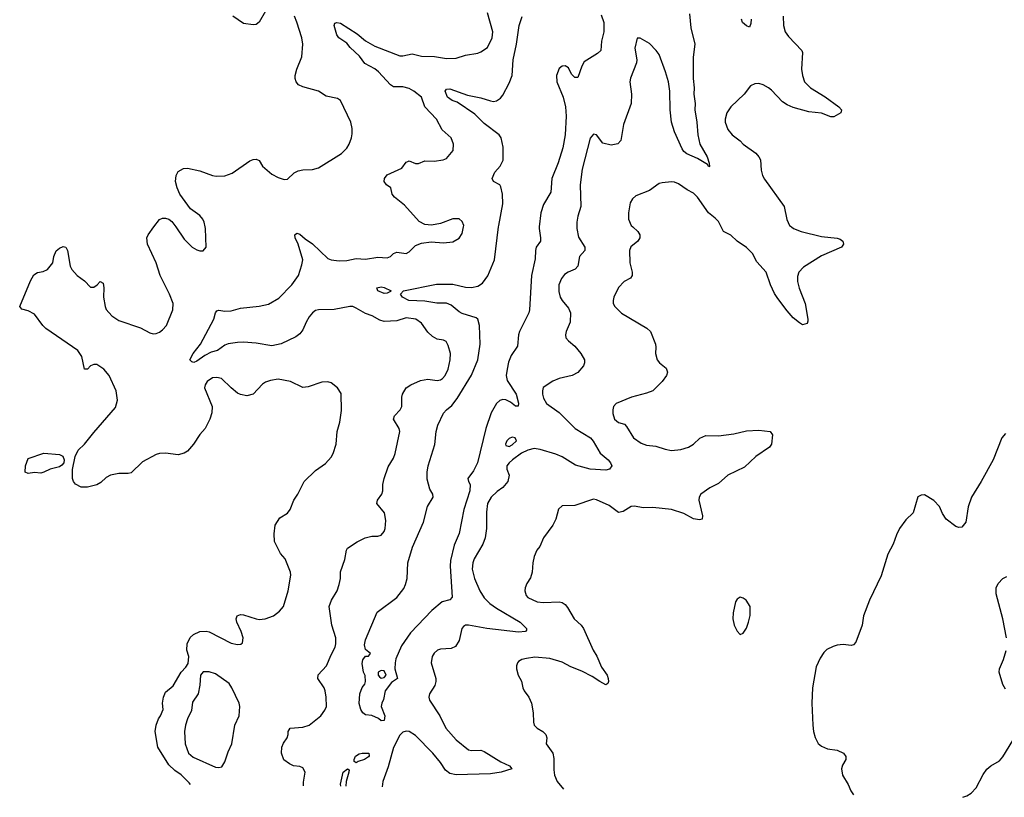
# Model space of a CAD drawing. Header units: inches. Extents: x 1954678 to 2060271, y 904822 to 1016299.
# Tile 53 of 256: x 1993236 to 1999541, y 906348 to 911327. Entities that reach past the tile are written whole.
import ezdxf

# ---------------------------------------------------------------- set-up
doc = ezdxf.new("R2010")
doc.units = ezdxf.units.IN
doc.header["$MEASUREMENT"] = 0
doc.layers.add('B9990', color=7, linetype='Continuous')
doc.layers.add('B9991', color=7, linetype='Continuous')

msp = doc.modelspace()

# ---------------------------------------------------------------- linework, layer by layer
at = {"layer": 'B9990', "color": 5}
for points, elevation in [([(1994330.2, 906431.1), (1994321.6, 906441.6), (1994270, 906492.7), (1994230, 906519.3), (1994190, 906557.2), (1994120.9, 906670), (1994104, 906770), (1994109.3, 906810), (1994123.7, 906850), (1994137.2, 906870), (1994154, 906910), (1994149.4, 906950), (1994157, 906990), (1994170, 907020.7), (1994218.3, 907061.7), (1994269.6, 907150), (1994299.1, 907180.9), (1994314.2, 907205.8), (1994318.7, 907250), (1994306.2, 907290), (1994307.2, 907330), (1994328.3, 907371.7), (1994349.2, 907390), (1994390, 907410.4), (1994430, 907412.4), (1994450, 907408.4), (1994590, 907334.9), (1994630, 907326), (1994651.8, 907328.2), (1994662.7, 907337.3), (1994667, 907370), (1994654, 907410), (1994625.2, 907470), (1994622, 907490), (1994628, 907510), (1994650, 907518.8), (1994670, 907517.3), (1994750.3, 907490.3), (1994770, 907487.2), (1994808.3, 907491.7), (1994861.2, 907510), (1994900.1, 907539.9), (1994926, 907570), (1994955.1, 907670), (1994971.6, 907770), (1994969.6, 907790), (1994935.3, 907875.3), (1994906, 907910), (1994866.9, 907986.9), (1994864.4, 908035.6), (1994871.8, 908090), (1994902.3, 908137.7), (1994950, 908168.5), (1994967.3, 908190), (1994991.8, 908250), (1995017.6, 908290), (1995058, 908370), (1995130, 908441), (1995194.8, 908485.2), (1995230, 908526), (1995243.7, 908550), (1995262.9, 908610), (1995269.6, 908690), (1995285.1, 908750), (1995295.8, 908824.2), (1995293.4, 908933.4), (1995270, 908969.2), (1995230, 909001.2), (1995210, 909009.2), (1995170, 909007), (1995082.8, 908977.2), (1995050, 908972), (1994969.7, 909009.7), (1994890, 909026), (1994842.5, 909017.5), (1994810, 909005.2), (1994790, 908992.7), (1994730.3, 908929.7), (1994690, 908918), (1994650, 908926.6), (1994630, 908936), (1994590, 908969), (1994528.7, 909030), (1994497.2, 909037.2), (1994470, 909033), (1994435.5, 909010), (1994422.4, 908990), (1994419.5, 908970), (1994468.4, 908850), (1994465.3, 908810), (1994453.1, 908770), (1994423.1, 908710), (1994388.8, 908671.2), (1994349.1, 908610), (1994310, 908564), (1994290, 908551.1), (1994250, 908541.1), (1994170, 908552), (1994130.2, 908549.8), (1994110, 908543.9), (1994023.1, 908496.9), (1993950, 908426.6), (1993930, 908422), (1993870, 908421.7), (1993817.3, 908410), (1993790, 908395), (1993756, 908364), (1993730.1, 908349.9), (1993670, 908333.6), (1993630, 908334.3), (1993592.6, 908352.6), (1993579.8, 908370), (1993573.4, 908390), (1993573.1, 908446.9), (1993590.8, 908530), (1993609.8, 908570.2), (1993651.2, 908608.8), (1993710, 908683.6), (1993850, 908843), (1993862.7, 908890), (1993852.7, 908950), (1993808.2, 909050), (1993774.3, 909090), (1993730, 909118.8), (1993710, 909120.4), (1993688.2, 909111.8), (1993670, 909089.6), (1993650, 909089.2), (1993632.7, 909170), (1993608.7, 909210), (1993404, 909350), (1993383.5, 909370), (1993330, 909441.1), (1993290, 909463.5), (1993250, 909474), (1993235.6, 909490), (1993305.4, 909654.6), (1993326.9, 909693.1), (1993350, 909708.3), (1993385.6, 909714.4), (1993412.7, 909727.3), (1993447, 909770), (1993454, 909810), (1993470, 909846.8), (1993490, 909864.9), (1993514, 909874), (1993530.6, 909870.6), (1993542.8, 909850), (1993558.4, 909750), (1993570, 909727.7), (1993603, 909690), (1993650, 909654), (1993690, 909614.9), (1993710, 909614.9), (1993731.1, 909628.9), (1993750, 909650.5), (1993770, 909641), (1993774, 909610), (1993772.6, 909550), (1993782.3, 909490), (1993790, 909470.7), (1993825.5, 909430), (1993870, 909400.3), (1994010, 909354.9), (1994070, 909322.4), (1994090, 909316.4), (1994110, 909317.6), (1994130, 909326.7), (1994150, 909340.3), (1994176.8, 909370), (1994217.2, 909470), (1994218.3, 909510), (1994195.1, 909570), (1994134.7, 909690), (1994109.7, 909770), (1994054.5, 909890), (1994049.5, 909929.5), (1994058, 909950), (1994095.2, 910000)], 580), ([(1994235.4, 910000), (1994290, 909922.8), (1994341, 909870), (1994370, 909854), (1994390, 909847.3), (1994410, 909846.8), (1994429.2, 909870.8), (1994426.6, 909990), (1994424.2, 910000)], 580), ([(1995053.3, 906422), (1995053.9, 906446.1), (1995063.6, 906510), (1995050, 906537), (1995030, 906545.1), (1994989.2, 906550), (1994962.7, 906562.7), (1994928.3, 906588.3), (1994913.3, 906630), (1994914, 906670), (1994924.9, 906695.1), (1994949.3, 906730), (1994956, 906750), (1994956, 906770), (1994968.7, 906790), (1995050, 906797.6), (1995090, 906810.5), (1995165.2, 906870), (1995190, 906906), (1995199.5, 906930), (1995198.7, 906990), (1995193, 907030), (1995185.1, 907050), (1995144, 907110), (1995147.6, 907132.4), (1995201.3, 907190), (1995230, 907260.7), (1995256.2, 907310), (1995260.7, 907330), (1995259.6, 907370), (1995235.1, 907450), (1995217, 907570), (1995233.6, 907610), (1995267.8, 907670), (1995282, 907710), (1995289.7, 907750), (1995290, 907791.3), (1995318.4, 907870), (1995329.5, 907930), (1995336, 907944), (1995396.6, 907983.4), (1995448.7, 908010), (1995490, 908019.3), (1995530, 908020.5), (1995550, 908027.7), (1995569.3, 908050), (1995577, 908070), (1995581.5, 908121.5), (1995572, 908170), (1995522.9, 908230), (1995527.3, 908250), (1995555.1, 908290), (1995560.7, 908310), (1995560.7, 908350), (1995569.6, 908390), (1995594.9, 908465.1), (1995630, 908518.8), (1995640.5, 908550), (1995669.6, 908690), (1995665.1, 908710), (1995629.4, 908770), (1995636, 908790), (1995672.7, 908830), (1995682.7, 908850), (1995682.7, 908910), (1995687, 908930), (1995709.7, 908970.3), (1995741.2, 908990), (1995802.3, 909017.8), (1995850, 909025.7), (1995910, 909017), (1995930, 909021.1), (1995944.5, 909030), (1995961.3, 909050), (1995980.5, 909090), (1995993.3, 909150), (1995994.5, 909190), (1995980.1, 909240.1), (1995966.8, 909266.8), (1995950, 909275.1), (1995910, 909282), (1995879.3, 909299.3), (1995850, 909326), (1995810, 909384.5), (1995772.7, 909410), (1995710, 909417.2), (1995650, 909398.8), (1995570, 909395), (1995542.4, 909402.4), (1995493.3, 909430), (1995450, 909446.3), (1995390, 909481.1), (1995370, 909489.8), (1995350, 909491.3), (1995250, 909472.1), (1995150, 909469.8), (1995130, 909465.3), (1995110, 909451), (1995090, 909423.5), (1995070, 909389.6), (1995050, 909340.7), (1995030, 909314.7), (1995004.2, 909295.8), (1994910, 909251.1), (1994850, 909238.3), (1994750, 909256.3), (1994670, 909261.6), (1994630, 909260.5), (1994571.4, 909251.4), (1994550, 909243.5), (1994502.4, 909210), (1994462.6, 909197.4), (1994422.2, 909177.8), (1994370, 909139.7), (1994350, 909132), (1994337, 909137), (1994326, 909150), (1994346.6, 909190), (1994392.7, 909250), (1994478, 909410), (1994490, 909451), (1994498, 909462), (1994510, 909468.2), (1994550, 909461.5), (1994590, 909462.2), (1994650, 909479.1), (1994770, 909492.3), (1994830, 909505.2), (1994895.2, 909544.8), (1994978.5, 909630), (1995020.9, 909690), (1995043.3, 909756.7), (1995049.7, 909790), (1995019.6, 909890), (1995000.7, 909930), (1994997.2, 909950), (1995010, 909960.7), (1995030, 909954.4), (1995063, 909923), (1995110, 909892.9), (1995210, 909798.9), (1995230, 909788.9), (1995282.6, 909782.6), (1995330, 909785.6), (1995390, 909797.2), (1995450, 909793.2), (1995530, 909807.1), (1995590, 909803.1), (1995609.7, 909810.4), (1995630, 909830.7), (1995650, 909838), (1995710, 909831), (1995730, 909841), (1995770, 909880.7), (1995810, 909897.1), (1995870, 909905.5), (1995950, 909898), (1996010, 909904.4), (1996050, 909927.7), (1996070, 909958), (1996077.5, 910000)], 560), ([(1996563.4, 910000), (1996562.3, 909990), (1996571.4, 909930), (1996570.3, 909910), (1996544.2, 909870), (1996538.3, 909850), (1996536.7, 909796.7), (1996513.8, 909690), (1996501.2, 909470), (1996495.5, 909450), (1996436, 909330), (1996430.2, 909310), (1996423.9, 909236.1), (1996382.8, 909177.2), (1996366.3, 909133.7), (1996356.8, 909090), (1996352, 909050), (1996357.2, 909017.2), (1996414.2, 908930), (1996430, 908871), (1996427.1, 908852.9), (1996410, 908853), (1996379.1, 908879.1), (1996350, 908892.3), (1996330, 908895), (1996310, 908889.8), (1996289.7, 908870.3), (1996255.3, 908810), (1996220.7, 908710), (1996167.3, 908490), (1996141.1, 908438.9), (1996106.3, 908390), (1996110.2, 908370), (1996121, 908350), (1996119.4, 908310), (1996080.6, 908190), (1996050, 908038.4), (1996018.3, 907961.7), (1995994.9, 907865.1), (1995992, 907828), (1996006, 907630), (1995990, 907612), (1995941, 907599), (1995876.1, 907543.9), (1995738, 907402), (1995681.1, 907318.9), (1995644.7, 907235.3), (1995639.7, 907210), (1995639.2, 907170), (1995655.5, 907110), (1995617.6, 907082.4), (1995576, 907030), (1995566, 906974), (1995554.8, 906950), (1995551, 906930), (1995573.4, 906870), (1995570, 906839), (1995550, 906837.2), (1995533.4, 906853.4), (1995491.6, 906871.6), (1995450, 906877.2), (1995434, 906890), (1995421.2, 906910), (1995409.7, 906949.7), (1995413.2, 907010), (1995430, 907051), (1995446.8, 907073.2), (1995449.5, 907090), (1995447.2, 907127.2), (1995438, 907150), (1995430, 907206), (1995432.5, 907227.5), (1995450, 907251.3), (1995470, 907252), (1995482, 907270), (1995450, 907295.3), (1995444.7, 907324.7), (1995450, 907356), (1995525.3, 907534.7), (1995650, 907626.7), (1995695.2, 907684.8), (1995707.3, 907710), (1995717.4, 907750), (1995720.8, 907850), (1995751.1, 907950), (1995822, 908110), (1995847.6, 908210), (1995882.7, 908270), (1995881.2, 908290), (1995861.6, 908321.6), (1995845.4, 908385.4), (1995845.1, 908430), (1995851.8, 908470), (1995893.7, 908606.3), (1995903.9, 908690), (1995913.3, 908730), (1995950, 908808.4), (1995968.4, 908830), (1996002.2, 908857.8), (1996038.2, 908901.8), (1996128.4, 909051.6), (1996168.9, 909150), (1996184, 909250), (1996181.3, 909370), (1996170, 909409.6), (1996159.2, 909419.2), (1996070, 909444.9), (1996050, 909455.9), (1995998.6, 909498.6), (1995970, 909512.3), (1995907.5, 909512.5), (1995830, 909525), (1995728.3, 909528.3), (1995687.8, 909550), (1995674.5, 909570), (1995693.2, 909590), (1995905.3, 909634.7), (1996010, 909634.3), (1996090, 909615.2), (1996128.1, 909611.9), (1996170, 909620.2), (1996200.4, 909639.6), (1996233.6, 909686.4), (1996275.8, 909790), (1996302.7, 910000)], 540), ([(1996803.6, 910000), (1996803.6, 909990), (1996813.6, 909933.7), (1996854.7, 909870), (1996854.6, 909850), (1996821.7, 909810), (1996810, 909749.5), (1996792.7, 909730), (1996748.5, 909711.5), (1996725.2, 909694.8), (1996704.6, 909670), (1996689, 909630), (1996687.8, 909587.8), (1996698, 909550), (1996709.2, 909529.2), (1996750, 909479.3), (1996763.6, 909450), (1996760.9, 909390), (1996734.9, 909330), (1996730.5, 909310), (1996733.4, 909290), (1996750.6, 909270), (1996790, 909237.6), (1996830.4, 909190), (1996852.2, 909150), (1996853.7, 909130), (1996847, 909110), (1996810, 909068.6), (1996774, 909050), (1996690, 909029.8), (1996650, 909011.9), (1996588.1, 908971.9), (1996583.7, 908950), (1996583.1, 908930), (1996590, 908902.8), (1996610.4, 908870), (1996691.2, 908811.2), (1996792.2, 908710), (1996890.5, 908650.5), (1996908.2, 908628.2), (1996952.2, 908552.2), (1997004.4, 908510), (1997020.2, 908490), (1997027.2, 908470), (1997012.7, 908450), (1996990, 908443.4), (1996890, 908449.2), (1996795.1, 908475.1), (1996710, 908529.1), (1996670, 908545.2), (1996570, 908575.3), (1996530, 908581.1), (1996490, 908571.4), (1996448.6, 908551.4), (1996392.2, 908510), (1996370.2, 908490), (1996356.5, 908470), (1996355.3, 908450), (1996370.3, 908410), (1996361.3, 908370), (1996330, 908331.8), (1996293.8, 908306.2), (1996254.9, 908270), (1996232.2, 908230), (1996225.4, 908174.6), (1996224.4, 908070), (1996216, 908010), (1996202.6, 907970), (1996145.9, 907874.1), (1996137.7, 907850), (1996134.3, 907810), (1996149.1, 907750), (1996183.2, 907670), (1996210, 907626), (1996246.5, 907590), (1996290, 907558.4), (1996440.3, 907470), (1996482.4, 907430), (1996480.7, 907419.3), (1996476, 907410), (1996430, 907406), (1996228.3, 907428.3), (1996110, 907449.8), (1996090.3, 907449.7), (1996077.5, 907442.5), (1996067.4, 907430), (1996050, 907353.2), (1996026, 907314), (1995998.5, 907301.4), (1995930, 907296), (1995910.8, 907290), (1995890, 907271.8), (1995878, 907250), (1995871.8, 907210), (1995900.3, 907110), (1995901.1, 907090), (1995895.2, 907064.7), (1995859.5, 907010), (1995855.6, 906990), (1995860.2, 906970), (1995926.5, 906870), (1995965, 906790), (1996030, 906716.9), (1996110, 906652.8), (1996130, 906647.3), (1996190, 906649.2), (1996210, 906642.2), (1996316.4, 906576.4), (1996372.4, 906550), (1996386.8, 906530), (1996318.8, 906510), (1996250, 906499.4), (1996030, 906492.6), (1995990, 906500.2), (1995963.1, 906523.1), (1995930.8, 906570.8), (1995881.7, 906630), (1995770, 906745), (1995730, 906769.7), (1995710, 906772), (1995690, 906765.7), (1995670, 906745.4), (1995630, 906668), (1995596.5, 906543.5), (1995561.8, 906450), (1995557.3, 906415.7)], 560), ([(1997162.9, 910000), (1997193.4, 909970), (1997207.3, 909950), (1997207.3, 909930), (1997194.8, 909910), (1997150, 909872.7), (1997140.4, 909850), (1997142.3, 909770), (1997158.7, 909710), (1997158.4, 909690), (1997147.3, 909672.7), (1997106, 909650), (1997070, 909612), (1997041.6, 909550), (1997036.3, 909530), (1997037.3, 909510), (1997047.7, 909490), (1997090, 909448), (1997251.5, 909351.6), (1997276.3, 909330), (1997307.3, 909250), (1997310.7, 909230), (1997307.7, 909190), (1997317.3, 909150), (1997334, 909130), (1997375.1, 909095.1), (1997383.8, 909070), (1997377.1, 909050), (1997350.4, 909010), (1997290, 908951.6), (1997250, 908935.4), (1997154.8, 908910), (1997056, 908870), (1997038.8, 908850), (1997034.8, 908830), (1997034.8, 908805.2), (1997045.5, 908770), (1997070, 908748), (1997110, 908736.3), (1997122.9, 908722.9), (1997167.4, 908650), (1997216.4, 908616.4), (1997250, 908602.4), (1997310, 908595.5), (1997370, 908576.5), (1997409.3, 908569.3), (1997470, 908574.9), (1997518, 908590), (1997550, 908608.7), (1997591.9, 908648.1), (1997630, 908664.6), (1997710, 908663.2), (1997810, 908675.6), (1997890, 908694), (1997970, 908698), (1998042, 908690), (1998056, 908670), (1998050.5, 908610), (1998037.3, 908590), (1997950, 908529.8), (1997878.6, 908461.4), (1997770, 908409.8), (1997710, 908356.8), (1997656, 908330), (1997598, 908290), (1997587.7, 908270), (1997585.8, 908250), (1997608.5, 908150), (1997606, 908130), (1997590, 908125.4), (1997550, 908132), (1997490, 908165.3), (1997410, 908191.6), (1997290, 908203.5), (1997230, 908200.9), (1997170, 908212.1), (1997152, 908210), (1997101, 908179), (1997070, 908171.3), (1997010, 908215.6), (1996930, 908252.6), (1996910, 908256.9), (1996790, 908217.4), (1996710, 908215.1), (1996687.3, 908192.7), (1996668.5, 908130), (1996650.3, 908089.7), (1996590.6, 908010), (1996566.4, 907953.6), (1996548, 907930), (1996530.4, 907890), (1996521.3, 907850), (1996518.7, 907790), (1996506.3, 907753.7), (1996483.4, 907716.6), (1996473.4, 907690), (1996470.3, 907670), (1996479.9, 907639.9), (1996490, 907626.7), (1996550, 907600.3), (1996590, 907595.3), (1996690, 907599.5), (1996710, 907594.9), (1996730, 907582), (1996744.6, 907564.6), (1996786.7, 907490), (1996832.2, 907450), (1996847.4, 907430), (1996908.9, 907290), (1996932.7, 907252.7), (1996962.5, 907182.5), (1996997.7, 907130), (1997005.2, 907110), (1997007, 907090), (1997002.8, 907077.2), (1996990, 907068.7), (1996950, 907089), (1996902.6, 907122.6), (1996836.7, 907156.7), (1996764.3, 907184.3), (1996710, 907212.5), (1996630, 907237), (1996535.2, 907244.7), (1996482, 907238), (1996451.3, 907230), (1996430, 907217.2), (1996422.8, 907210), (1996417.3, 907190), (1996417.3, 907170), (1996427.7, 907130), (1996450, 907091), (1996458.4, 907050), (1996466.4, 907030), (1996496, 906990), (1996512.7, 906950), (1996524.4, 906890), (1996525.3, 906830), (1996530.3, 906810.4), (1996550, 906790.6), (1996586, 906770), (1996606, 906750), (1996610.8, 906730), (1996608, 906690), (1996650.4, 906630.4), (1996655.8, 906595.8), (1996655.8, 906524.2), (1996661.3, 906490), (1996678.2, 906450), (1996717.5, 906401.1)], 580), ([(1998178.5, 910000), (1998190.7, 909990), (1998241, 909970), (1998370, 909938.3), (1998470, 909928), (1998490, 909922), (1998506.8, 909910), (1998510.7, 909890), (1998498.8, 909870), (1998370, 909814.7), (1998256.4, 909743.6), (1998226, 909710), (1998217.8, 909682.2), (1998217.6, 909650), (1998227.8, 909607.8), (1998266, 909510), (1998282.8, 909410), (1998283.6, 909396.4), (1998278, 909382), (1998250, 909374), (1998230, 909386), (1998190, 909418.4), (1998150, 909462), (1998090, 909541), (1998070, 909574.7), (1998044.5, 909630), (1998015.8, 909710), (1997957.5, 909777.5), (1997928.7, 909830), (1997890, 909867.7), (1997830, 909908.9), (1997790, 909948.3), (1997743.1, 909970), (1997728, 910000)], 580), ([(1999550, 908678.4), (1999526, 908650), (1999469.1, 908510), (1999393.8, 908370), (1999331.8, 908270), (1999310, 908208.7), (1999294.9, 908110), (1999270, 908077.2), (1999250, 908076), (1999230, 908082.7), (1999170, 908129.3), (1999145.1, 908165.1), (1999126.3, 908210), (1999090, 908249.6), (1999030, 908284.5), (1999010, 908282.7), (1998988, 908272), (1998957.3, 908170), (1998910, 908125.2), (1998870.3, 908069.7), (1998850.3, 908029.7), (1998830.2, 907969.8), (1998795.6, 907904.4), (1998753.3, 907766.7), (1998678.7, 907610), (1998640.5, 907510), (1998630.4, 907450), (1998590, 907341.2), (1998574.9, 907325.1), (1998559.9, 907320.1), (1998510, 907326.6), (1998470, 907322.7), (1998445.2, 907314.8), (1998405.5, 907294.5), (1998385.2, 907274.8), (1998361.6, 907238.4), (1998336.7, 907183.3), (1998312.2, 907050), (1998308.7, 906950), (1998316, 906810), (1998319.6, 906770), (1998330, 906730.8), (1998350, 906693), (1998370, 906675.8), (1998410, 906658.7), (1998471, 906650), (1998511.3, 906630), (1998526.8, 906610), (1998526.8, 906590), (1998505.8, 906554.2), (1998499.1, 906530), (1998504.9, 906490), (1998542, 906430), (1998559.1, 906390), (1998576.6, 906363.7)], 620), ([(1999556.4, 907370), (1999531.4, 907491.4), (1999488.5, 907650), (1999489.7, 907690), (1999502.8, 907717.2), (1999531.1, 907748.9), (1999558, 907762)], 620), ([(1999550, 907040.9), (1999531.2, 907071.2), (1999509.6, 907150), (1999509.7, 907170), (1999535.6, 907230), (1999552.7, 907287.3)], 620), ([(1999276.9, 906348.3), (1999302.5, 906357.5), (1999330, 906374.9), (1999360.9, 906410), (1999406.4, 906493.6), (1999430, 906527.7), (1999456, 906550), (1999510, 906582), (1999532.9, 906607.1), (1999620.5, 906750)], 620), ([(1995293, 906419), (1995290, 906432), (1995307.1, 906510), (1995334, 906530), (1995344.7, 906524.7), (1995343.8, 906510), (1995327.3, 906450), (1995325.4, 906418.6)], 540)]:
    msp.add_lwpolyline(points, dxfattribs=dict(at, elevation=elevation))
for points, elevation in [([(1995570, 909574), (1995529.4, 909590), (1995522.7, 909610), (1995550, 909616), (1995570, 909611.4), (1995614.8, 909590), (1995610, 909586.6), (1995590, 909575.1)], 540), ([(1996390, 908653.3), (1996370, 908645.6), (1996354.4, 908630), (1996346, 908610), (1996350, 908600.7), (1996370, 908595.3), (1996390, 908604), (1996417.4, 908630), (1996409.5, 908649.5)], 560), ([(1993370, 908423.6), (1993330, 908428), (1993290, 908420.5), (1993270, 908429.6), (1993272.4, 908470), (1993290, 908517.6), (1993390, 908551.7), (1993490, 908543.6), (1993512.8, 908532.8), (1993520.7, 908510), (1993517.6, 908490), (1993505.7, 908474.3), (1993490, 908463.9), (1993430, 908448.4), (1993390, 908429.7)], 580), ([(1997850, 907629.3), (1997830, 907617.2), (1997820.9, 907599.1), (1997804.4, 907530), (1997802.4, 907490), (1997810.6, 907450), (1997830, 907411), (1997850, 907391), (1997870, 907398.8), (1997890, 907430.8), (1997903, 907470), (1997913, 907513), (1997913.6, 907570), (1997889.2, 907610), (1997870, 907623.7)], 620), ([(1994410, 907152.3), (1994394, 907130), (1994390, 907066), (1994379.3, 907010), (1994342.3, 906957.7), (1994334.9, 906905.1), (1994310.4, 906850), (1994298.4, 906810), (1994290.3, 906769.6), (1994294.9, 906690), (1994316.4, 906630), (1994345.8, 906605.8), (1994490, 906542), (1994510, 906538.4), (1994530, 906543), (1994550, 906574.8), (1994570, 906638.8), (1994593.5, 906690), (1994613.1, 906810), (1994640.5, 906870), (1994645.1, 906930), (1994640.7, 906950), (1994595.1, 907050), (1994576.8, 907076.8), (1994490, 907138), (1994450, 907151.6)], 580), ([(1995550, 907161.2), (1995531.3, 907150), (1995530.8, 907130), (1995539.1, 907119.1), (1995550, 907110.8), (1995570, 907116.3), (1995583.7, 907130), (1995570, 907158)], 540), ([(1995390, 906569.6), (1995378, 906578), (1995378, 906590), (1995387.3, 906612.7), (1995410, 906626), (1995428, 906630), (1995471.3, 906630), (1995473.7, 906613.7), (1995470, 906607.3), (1995444.7, 906590), (1995402.4, 906577.6)], 540)]:
    msp.add_lwpolyline(points, close=True, dxfattribs=dict(at, elevation=elevation))
at = {"layer": 'B9991', "color": 5}
for points, elevation in [([(1994424.2, 910000), (1994417, 910030), (1994409.3, 910050), (1994390, 910072.7), (1994330, 910116), (1994261.6, 910210), (1994243.6, 910250), (1994233.6, 910290), (1994237.6, 910330), (1994250, 910355.5), (1994285.7, 910374.3), (1994310, 910376.5), (1994390, 910358.3), (1994471.3, 910330), (1994493.9, 910326.1), (1994550, 910327.6), (1994596.3, 910343.7), (1994710, 910423), (1994730, 910432.7), (1994750, 910434), (1994770, 910424.7), (1994790.8, 910390), (1994850, 910338), (1994890, 910316.3), (1994930, 910302.8), (1994950, 910306.8), (1994993.8, 910346.2), (1995020.1, 910359.9), (1995050, 910366), (1995110, 910368.4), (1995150, 910379.3), (1995296, 910470), (1995330, 910504.9), (1995345.1, 910530), (1995359.7, 910570), (1995364.7, 910595.3), (1995364, 910630), (1995356.9, 910670), (1995290, 910809), (1995270, 910822.7), (1995198.3, 910838.3), (1995148.7, 910870), (1995050, 910896.2), (1995021.2, 910910), (1995006.6, 910930), (1994999.3, 910950), (1995000.9, 910970), (1995009.7, 911010.3), (1995042, 911090), (1995049.6, 911170), (1995043.6, 911210), (1995009.6, 911310.4), (1994995.2, 911350)], 580), ([(1994810, 911380.7), (1994768.8, 911311.2), (1994750, 911297), (1994730, 911294), (1994670, 911302.9), (1994601.2, 911350)], 580), ([(1996077.5, 910000), (1996079.3, 910010), (1996070, 910035.3), (1996050, 910052.7), (1996010, 910052), (1995930, 910021.6), (1995872.1, 910012.1), (1995830, 910015.1), (1995794.2, 910034.2), (1995700.1, 910140.1), (1995637, 910190), (1995622, 910210), (1995612.3, 910250), (1995585.2, 910270), (1995569.4, 910290), (1995572, 910310), (1995590, 910333.4), (1995683.5, 910376.5), (1995710, 910414.9), (1995720.8, 910419.2), (1995730, 910422.4), (1995770, 910406.7), (1995790, 910407), (1995830, 910423.1), (1995890, 910421.7), (1995948, 910430), (1995970, 910439.1), (1996012, 910490), (1996014.5, 910530), (1995999.3, 910570), (1995941.5, 910621.4), (1995904.5, 910690), (1995830, 910769.4), (1995808, 910830), (1995758.9, 910870), (1995730, 910886.4), (1995690, 910897.1), (1995630, 910897.2), (1995610, 910909.8), (1995533.2, 910993.2), (1995510, 911011.5), (1995446.6, 911046.6), (1995412.7, 911092.7), (1995351.6, 911150), (1995330, 911176.4), (1995279.7, 911210), (1995267.4, 911230), (1995249.3, 911290.7), (1995254.6, 911305.4), (1995266, 911310), (1995290, 911303.8), (1995396.2, 911236.2), (1995450, 911191.2), (1995510, 911157.1), (1995670, 911095.3), (1995690, 911095.3), (1995750, 911107.6), (1995810, 911093.4), (1995891.4, 911091.4), (1995970, 911078), (1996030, 911081.1), (1996090, 911099.5), (1996170, 911113), (1996190, 911120.5), (1996231.8, 911150), (1996260.9, 911210), (1996265.6, 911250), (1996232.6, 911370)], 560), ([(1996302.7, 910000), (1996303.9, 910010), (1996330, 910147.3), (1996328.7, 910210), (1996317, 910257), (1996309.8, 910269.8), (1996271, 910291), (1996262, 910310), (1996279.3, 910350), (1996313.8, 910390), (1996332, 910428), (1996332.1, 910510), (1996319.4, 910570), (1996305.3, 910590), (1996210, 910662.2), (1996150, 910722.4), (1996038.1, 910798.1), (1996006.3, 910810), (1995974.5, 910830), (1995961.3, 910870), (1995970, 910883), (1995990, 910885.3), (1996103, 910843), (1996190, 910826.3), (1996250, 910806.7), (1996270, 910804.3), (1996290, 910808.4), (1996315.5, 910824.5), (1996330, 910843.6), (1996370, 910919.6), (1996389.2, 910970), (1996396.6, 911070), (1996418.4, 911170), (1996435.5, 911290), (1996453.1, 911346.9)], 540), ([(1996959, 911359), (1996975.7, 911310), (1996977.7, 911250), (1996961.5, 911190), (1996957.5, 911130), (1996936.5, 911110), (1996850, 911058), (1996835, 911030), (1996810, 910956.2), (1996790, 910956.9), (1996770, 910978.7), (1996750, 911018), (1996730, 911030.9), (1996710, 911028.6), (1996690, 911013.5), (1996673.7, 910970), (1996675.2, 910930), (1996715.4, 910830), (1996730.2, 910769.8), (1996734.8, 910710), (1996728.3, 910590), (1996713.1, 910506.9), (1996684.6, 910410), (1996642.6, 910310), (1996636.8, 910223.2), (1996590, 910143), (1996573, 910090), (1996563.4, 910000)], 540), ([(1997524.3, 911364.3), (1997534.9, 911274.9), (1997559.6, 911170), (1997547.8, 911087.8), (1997548.4, 910950), (1997555.5, 910890), (1997552.6, 910850), (1997561.6, 910790), (1997558.8, 910750), (1997572.9, 910670), (1997577.8, 910590), (1997591.8, 910530), (1997637.8, 910450), (1997652.3, 910407.7), (1997653.4, 910386.6), (1997650, 910384), (1997639.6, 910399.6), (1997577.3, 910437.3), (1997508.5, 910468.5), (1997490, 910483.1), (1997479.4, 910499.4), (1997429, 910610), (1997410.6, 910670), (1997401.2, 910750), (1997398.5, 910870), (1997389.9, 910930), (1997372.6, 910992.6), (1997330, 911103.6), (1997312.9, 911130), (1997270, 911175.4), (1997210, 911209.2), (1997191.1, 911208.9), (1997176.1, 911143.9), (1997187.6, 911070), (1997184.9, 911050), (1997146.5, 910953.5), (1997143.2, 910930), (1997154.4, 910850), (1997152.1, 910790), (1997103.5, 910656.5), (1997085.7, 910554.3), (1997067, 910533), (1997023.9, 910523.9), (1996970, 910537.2), (1996929.2, 910589.2), (1996910, 910593.2), (1996890, 910569), (1996837.5, 910370), (1996824.7, 910270), (1996830.2, 910130), (1996810.2, 910070), (1996803.6, 910030), (1996803.6, 910000)], 560), ([(1998124.2, 911350), (1998126.4, 911290), (1998138.4, 911250), (1998159.3, 911219.3), (1998245.3, 911130), (1998250, 911116), (1998242, 911010), (1998248, 910970), (1998262, 910930), (1998299.6, 910890), (1998394.2, 910834.2), (1998481.5, 910770), (1998498, 910750), (1998495.5, 910730), (1998450, 910704.7), (1998430, 910705.3), (1998370, 910729.1), (1998290, 910738.1), (1998190, 910763.9), (1998150, 910782.4), (1998121.9, 910801.9), (1998050, 910876.1), (1998031.1, 910890), (1997997, 910910), (1997970, 910918.5), (1997943.4, 910916.6), (1997917, 910903), (1997875.5, 910850), (1997790, 910769.6), (1997764.2, 910730), (1997754, 910690), (1997754.4, 910670), (1997770, 910624), (1997798, 910590), (1997850, 910550.4), (1997868.2, 910530), (1997950, 910473.4), (1997970.3, 910450), (1997979.5, 910430), (1997984.4, 910364.4), (1997992.2, 910330), (1998004.9, 910305), (1998131.2, 910131.2), (1998147.8, 910047.8), (1998166.4, 910010), (1998178.5, 910000)], 580), ([(1997920.2, 911330), (1997918, 911302), (1997910, 911279), (1997890, 911287.3), (1997865.4, 911310), (1997858.5, 911330)], 560), ([(1997728, 910000), (1997710, 910035.6), (1997690, 910056.8), (1997646, 910090), (1997577.6, 910190), (1997550, 910216.4), (1997510, 910237.6), (1997455.8, 910275.8), (1997430, 910287.1), (1997410, 910289.7), (1997350, 910282.2), (1997330, 910277.7), (1997270, 910233.3), (1997181.1, 910198.9), (1997159.6, 910180.4), (1997145.2, 910154.7), (1997135.3, 910090), (1997134.4, 910050), (1997152.7, 910010), (1997162.9, 910000)], 580), ([(1994095.2, 910000), (1994130, 910046.8), (1994150, 910056.3), (1994170, 910057.3), (1994190, 910050.8), (1994210, 910036), (1994235.4, 910000)], 580)]:
    msp.add_lwpolyline(points, dxfattribs=dict(at, elevation=elevation))

doc.saveas('drawing.dxf')
